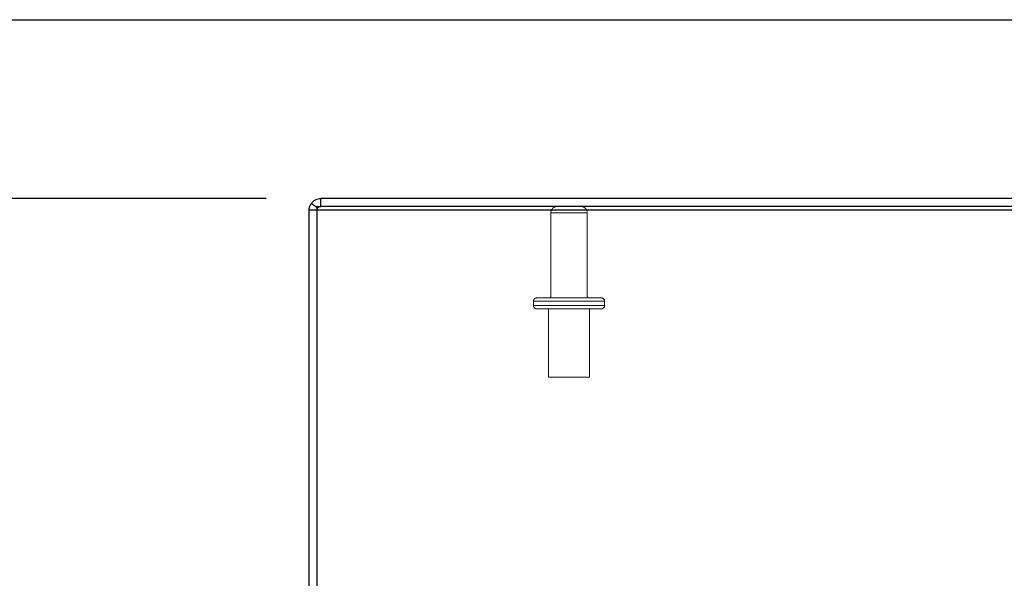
# Model space of a CAD drawing. Header units: inches. Extents: x 0.2 to 10.8, y 0.2 to 8.2.
# Tile 54 of 86: x 2.345 to 3.245, y 7.739 to 8.25. Entities that reach past the tile are written whole.
import ezdxf

# ---------------------------------------------------------------- set-up
doc = ezdxf.new("R2010")
doc.units = ezdxf.units.IN
doc.header["$MEASUREMENT"] = 0
doc.linetypes.add('HIDDEN', pattern=[0.075, 0.05, -0.025])
for name, color, linetype in [('DIMENSIONS', 140, 'Continuous'), ('SLD-0', 179, 'Continuous'), ('TEXT', 140, 'Continuous')]:
    doc.layers.add(name, color=color, linetype=linetype)
doc.styles.add('SLDTEXTSTYLE0', font='TXT', dxfattribs={"width": 0.7})
doc.dimstyles.new('SLDDIMSTYLE2', dxfattribs={"dimtxt": 0.084961, "dimasz": 0.13, "dimexe": 0, "dimexo": 0.0625, "dimgap": 0.02124, "dimtad": 0, "dimtih": 1, "dimtoh": 1, "dimlfac": 10, "dimrnd": 1e-09, "dimzin": 4, "dimdsep": 46, "dimtxsty": 'SLDTEXTSTYLE0', "dimsah": 1, "dimcen": 0.09, "dimadec": 0, "dimazin": 1, "dimtfac": 1, "dimtofl": 0, "dimtmove": 0, "dimatfit": 3, "dimfxl": 0, "dimfrac": 2, "dimtolj": 1, "dimtzin": 12, "dimarcsym": 0})

# ---------------------------------------------------------------- blocks, each defined once
blk = doc.blocks.new('_D_4')
at = {"layer": 'DIMENSIONS'}
for p, q in [((2.57021, 8.08649), (1.91444, 8.08649)), ((2.03944, 8.08649), (2.03944, 7.83)), ((1.87787, 7.67595), (1.84934, 7.67595)), ((1.84934, 7.67595), (1.84934, 7.54092)), ((2.20101, 7.67595), (2.22954, 7.67595)), ((2.22954, 7.67595), (2.22954, 7.54092)), ((1.84934, 7.54092), (1.87787, 7.54092)), ((2.22954, 7.54092), (2.20101, 7.54092)), ((2.03944, 7.28649), (2.03944, 7.5219)), ((2.5931, 7.28649), (1.91444, 7.28649))]:
    blk.add_line(p, q, dxfattribs=at)
for points in [[(2.03944, 8.08649), (2.01944, 7.95649), (2.05944, 7.95649)], [(2.03944, 7.28649), (2.05944, 7.41649), (2.01944, 7.41649)]]:
    blk.add_solid(points, dxfattribs=at)
at = {"layer": 'DIMENSIONS', "char_height": 0.083333, "attachment_point": 1, "style": 'SLDTEXTSTYLE0'}
for s, insert in [('8.00', (1.91321, 7.80239)), ('203.2', (1.87787, 7.64834))]:
    blk.add_mtext(s, dxfattribs=dict(at, insert=insert))

msp = doc.modelspace()

# ---------------------------------------------------------------- linework, layer by layer
at = {"layer": 'SLD-0', "linetype": 'Continuous', "lineweight": 25}
for p, q in [((2.616607, 8.078265), (2.611424, 8.081974)), ((2.616607, 8.079254), (2.616607, 8.076246)), ((2.620207, 8.079289), (2.620207, 8.086489)), ((4.602207, 8.086489), (2.620207, 8.086489)), ((4.602207, 8.079289), (2.620207, 8.079289)), ((2.616607, 8.075689), (2.609407, 8.075689)), ((2.609407, 7.32018), (2.609407, 8.075689)), ((2.616607, 8.076246), (4.602207, 8.076246)), ((2.616607, 8.076246), (2.616607, 7.315382))]:
    msp.add_line(p, q, dxfattribs=at)
at = {"layer": 'SLD-0', "linetype": 'HIDDEN', "lineweight": 18}
for p, q in [((2.616607, 8.079289), (2.616607, 8.079254)), ((2.616607, 8.079289), (2.620207, 8.079289)), ((2.617279, 8.077784), (2.616607, 8.078265)), ((2.830307, 8.073289), (2.830307, 7.995589)), ((2.863507, 8.073289), (2.830492, 8.073289)), ((2.863507, 8.073289), (2.830492, 8.073289)), ((2.863507, 7.995589), (2.863507, 8.073289)), ((2.879407, 7.992589), (2.814407, 7.992589)), ((2.879407, 7.992589), (2.814407, 7.992589)), ((2.814407, 7.992589), (2.814407, 7.988589)), ((2.879407, 7.988589), (2.814407, 7.988589)), ((2.879407, 7.988589), (2.814407, 7.988589)), ((2.817407, 7.995589), (2.876407, 7.995589)), ((2.879407, 7.988589), (2.879407, 7.992589)), ((2.817407, 7.985589), (2.876407, 7.985589)), ((2.828157, 7.985589), (2.828157, 7.923089)), ((2.865657, 7.923089), (2.865657, 7.985589)), ((2.828157, 7.923089), (2.865657, 7.923089))]:
    msp.add_line(p, q, dxfattribs=at)
for centre, radius, start, end in [((2.836307, 8.073289), 0.006, 90, 180), ((2.857507, 8.073289), 0.006, 0, 90), ((2.817407, 7.992589), 0.003, 90, 180), ((2.817407, 7.988589), 0.003, 180, 270), ((2.876407, 7.992589), 0.003, 0, 90), ((2.876407, 7.988589), 0.003, 270, 0)]:
    msp.add_arc(centre, radius, start, end, dxfattribs=at)
at = {"layer": 'SLD-0', "linetype": 'Continuous', "lineweight": 25}
for points, knots in [([(2.609407, 8.075689), (2.609407, 8.076807), (2.609582, 8.077924), (2.610265, 8.080053), (2.610773, 8.081064), (2.611424, 8.081974)], [0, 0, 0, 0, 0.5, 0.5, 1, 1, 1, 1]), ([(2.611424, 8.081974), (2.612419, 8.083364), (2.613749, 8.084512), (2.616789, 8.086075), (2.618497, 8.086489), (2.620207, 8.086489)], [0, 0, 0, 0, 0.5, 0.5, 1, 1, 1, 1]), ([(2.619201, 8.079128), (2.619254, 8.079149), (2.619556, 8.079269), (2.619885, 8.079276), (2.620156, 8.079283)], [0, 0, 0, 0, 0.1748845, 1, 1, 1, 1])]:
    msp.add_open_spline(points, degree=3, knots=knots, dxfattribs=at)
at = {"layer": 'SLD-0', "linetype": 'HIDDEN', "lineweight": 18}
msp.add_open_spline([(2.617279, 8.077784), (2.617461, 8.078003), (2.617825, 8.078441), (2.618496, 8.0789), (2.618984, 8.079058), (2.619201, 8.079128)], degree=3, knots=[0, 0, 0, 0, 0.35705931, 0.71411895, 1, 1, 1, 1], dxfattribs=at)
msp.add_open_spline([(2.617279, 8.077784), (2.616845, 8.077177), (2.616607, 8.076434), (2.616607, 8.075689)], degree=3, dxfattribs=at)
at = {"layer": 'TEXT'}
msp.add_line((0.25, 8.25), (10.75, 8.25), dxfattribs=at)

# ---------------------------------------------------------------- dimensions: what is measured, and where the dimension line sits
at = {"layer": 'DIMENSIONS'}
dim = msp.add_linear_dim(base=(2.03944, 7.286489), p1=(2.620207, 8.086489), p2=(2.643098, 7.286489), angle=90, dimstyle='SLDDIMSTYLE2', dxfattribs=at)
dim.commit()
dim.dimension.update_dxf_attribs({"geometry": '_D_4', "text_midpoint": (2.03944, 7.675947), "dimtype": 160})

doc.saveas('drawing.dxf')
